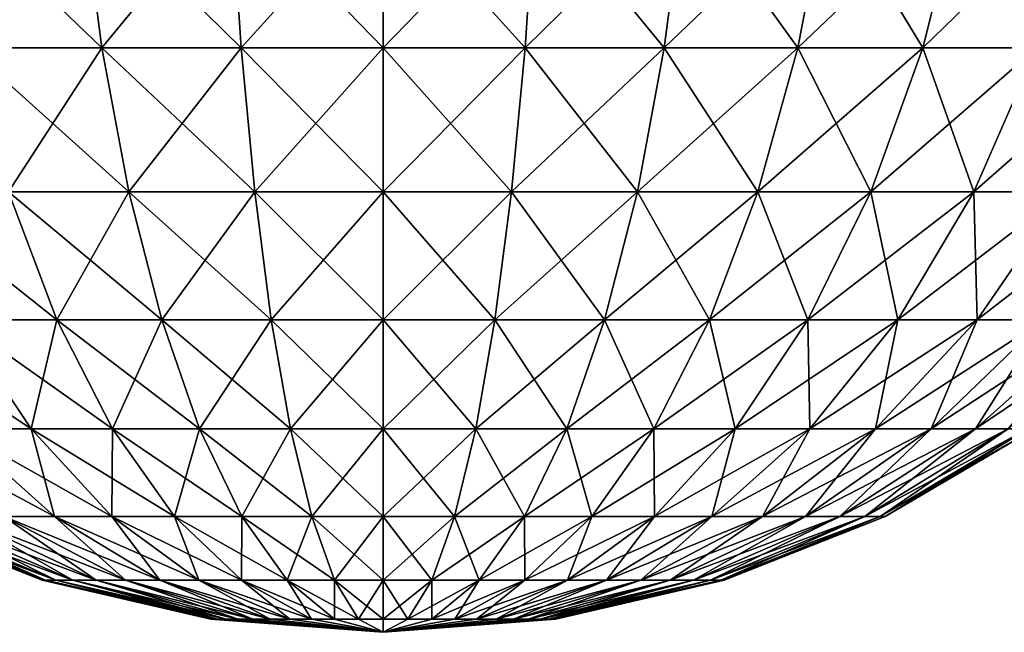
# Model space of a CAD drawing. Header units: millimetres. Extents: x -80 to 80, y -103 to 69.
# Tile 2 of 26: x -25 to 43, y -103 to -60. Entities that reach past the tile are written whole.
import ezdxf

# ---------------------------------------------------------------- set-up
doc = ezdxf.new("R2010")
doc.units = ezdxf.units.MM
doc.header["$LTSCALE"] = 65.185185
doc.layers.add('13', color=7, linetype='CONTINUOUS')
doc.layers.add('14', color=7, linetype='CONTINUOUS')

msp = doc.modelspace()

# ---------------------------------------------------------------- linework, layer by layer
at = {"layer": '13', "color": 250, "linetype": 'Continuous', "true_color": 0x1c1c1c}
for points in [[(-19.668, -61.763, 110.982), (-31.118, -50.777, 112.138), (-29, -61.763, 107.501), (-19.668, -61.763, 110.982)], [(-21.104, -50.777, 115.873), (-31.118, -50.777, 112.138), (-19.668, -61.763, 110.982), (-21.104, -50.777, 115.873)], [(-31.118, -50.777, -24.138), (-21.104, -50.777, -27.873), (-29, -61.763, -19.501), (-31.118, -50.777, -24.138)], [(-29, -61.763, -19.501), (-21.104, -50.777, -27.873), (-19.668, -61.763, -22.982), (-29, -61.763, -19.501)], [(-9.935, -61.763, 113.099), (-21.104, -50.777, 115.873), (-19.668, -61.763, 110.982), (-9.935, -61.763, 113.099)], [(-10.66, -50.777, 118.145), (-21.104, -50.777, 115.873), (-9.935, -61.763, 113.099), (-10.66, -50.777, 118.145)], [(-21.104, -50.777, -27.873), (-10.66, -50.777, -30.145), (-19.668, -61.763, -22.982), (-21.104, -50.777, -27.873)], [(-19.668, -61.763, -22.982), (-10.66, -50.777, -30.145), (-9.935, -61.763, -25.099), (-19.668, -61.763, -22.982)], [(-10.66, -50.777, -30.145), (0, -50.777, -30.908), (-9.935, -61.763, -25.099), (-10.66, -50.777, -30.145)], [(0, -61.763, 113.81), (-10.66, -50.777, 118.145), (-9.935, -61.763, 113.099), (0, -61.763, 113.81)], [(0, -50.777, 118.908), (-10.66, -50.777, 118.145), (0, -61.763, 113.81), (0, -50.777, 118.908)], [(0, -50.777, -30.908), (0, -61.763, -25.81), (-9.935, -61.763, -25.099), (0, -50.777, -30.908)], [(-19.668, -61.763, 110.982), (-29, -61.763, 107.501), (-17.781, -71.853, 104.555), (-19.668, -61.763, 110.982)], [(-17.781, -71.853, 104.555), (-29, -61.763, 107.501), (-26.218, -71.853, 101.409), (-17.781, -71.853, 104.555)], [(-29, -61.763, -19.501), (-19.668, -61.763, -22.982), (-26.218, -71.853, -13.409), (-29, -61.763, -19.501)], [(-26.218, -71.853, -13.409), (-19.668, -61.763, -22.982), (-17.781, -71.853, -16.555), (-26.218, -71.853, -13.409)], [(-9.935, -61.763, 113.099), (-19.668, -61.763, 110.982), (-8.982, -71.853, 106.469), (-9.935, -61.763, 113.099)], [(-8.982, -71.853, 106.469), (-19.668, -61.763, 110.982), (-17.781, -71.853, 104.555), (-8.982, -71.853, 106.469)], [(-19.668, -61.763, -22.982), (-9.935, -61.763, -25.099), (-17.781, -71.853, -16.555), (-19.668, -61.763, -22.982)], [(-17.781, -71.853, -16.555), (-9.935, -61.763, -25.099), (-8.982, -71.853, -18.469), (-17.781, -71.853, -16.555)], [(0, -71.853, 107.112), (-9.935, -61.763, 113.099), (-8.982, -71.853, 106.469), (0, -71.853, 107.112)], [(0, -61.763, 113.81), (-9.935, -61.763, 113.099), (0, -71.853, 107.112), (0, -61.763, 113.81)], [(-9.935, -61.763, -25.099), (0, -61.763, -25.81), (-8.982, -71.853, -18.469), (-9.935, -61.763, -25.099)], [(0, -61.763, -25.81), (0, -71.853, -19.112), (-8.982, -71.853, -18.469), (0, -61.763, -25.81)], [(-22.834, -80.816, 94), (-34.121, -71.853, 97.093), (-29.718, -80.816, 90.242), (-22.834, -80.816, 94)], [(-26.218, -71.853, 101.409), (-34.121, -71.853, 97.093), (-22.834, -80.816, 94), (-26.218, -71.853, 101.409)], [(-29.718, -80.816, -2.242), (-26.218, -71.853, -13.409), (-22.834, -80.816, -6), (-29.718, -80.816, -2.242)], [(-15.486, -80.816, 96.741), (-26.218, -71.853, 101.409), (-22.834, -80.816, 94), (-15.486, -80.816, 96.741)], [(-17.781, -71.853, 104.555), (-26.218, -71.853, 101.409), (-15.486, -80.816, 96.741), (-17.781, -71.853, 104.555)], [(-26.218, -71.853, -13.409), (-17.781, -71.853, -16.555), (-22.834, -80.816, -6), (-26.218, -71.853, -13.409)], [(-22.834, -80.816, -6), (-17.781, -71.853, -16.555), (-15.486, -80.816, -8.741), (-22.834, -80.816, -6)], [(-7.823, -80.816, 98.408), (-17.781, -71.853, 104.555), (-15.486, -80.816, 96.741), (-7.823, -80.816, 98.408)], [(-8.982, -71.853, 106.469), (-17.781, -71.853, 104.555), (-7.823, -80.816, 98.408), (-8.982, -71.853, 106.469)], [(-17.781, -71.853, -16.555), (-8.982, -71.853, -18.469), (-15.486, -80.816, -8.741), (-17.781, -71.853, -16.555)], [(-15.486, -80.816, -8.741), (-8.982, -71.853, -18.469), (-7.823, -80.816, -10.408), (-15.486, -80.816, -8.741)], [(0, -80.816, 98.968), (-8.982, -71.853, 106.469), (-7.823, -80.816, 98.408), (0, -80.816, 98.968)], [(0, -71.853, 107.112), (-8.982, -71.853, 106.469), (0, -80.816, 98.968), (0, -71.853, 107.112)], [(-8.982, -71.853, -18.469), (0, -71.853, -19.112), (-7.823, -80.816, -10.408), (-8.982, -71.853, -18.469)], [(0, -71.853, -19.112), (0, -80.816, -10.968), (-7.823, -80.816, -10.408), (0, -71.853, -19.112)], [(-24.634, -88.447, 82.331), (-35.996, -80.816, 85.542), (-29.838, -88.447, 78.435), (-24.634, -88.447, 82.331)], [(-29.718, -80.816, 90.242), (-35.996, -80.816, 85.542), (-24.634, -88.447, 82.331), (-29.718, -80.816, 90.242)], [(-29.838, -88.447, 9.565), (-29.718, -80.816, -2.242), (-24.634, -88.447, 5.669), (-29.838, -88.447, 9.565)], [(-29.718, -80.816, -2.242), (-22.834, -80.816, -6), (-24.634, -88.447, 5.669), (-29.718, -80.816, -2.242)], [(-18.928, -88.447, 85.446), (-29.718, -80.816, 90.242), (-24.634, -88.447, 82.331), (-18.928, -88.447, 85.446)], [(-22.834, -80.816, 94), (-29.718, -80.816, 90.242), (-18.928, -88.447, 85.446), (-22.834, -80.816, 94)], [(-24.634, -88.447, 5.669), (-22.834, -80.816, -6), (-18.928, -88.447, 2.554), (-24.634, -88.447, 5.669)], [(-22.834, -80.816, -6), (-15.486, -80.816, -8.741), (-18.928, -88.447, 2.554), (-22.834, -80.816, -6)], [(-12.837, -88.447, 87.718), (-22.834, -80.816, 94), (-18.928, -88.447, 85.446), (-12.837, -88.447, 87.718)], [(-15.486, -80.816, 96.741), (-22.834, -80.816, 94), (-12.837, -88.447, 87.718), (-15.486, -80.816, 96.741)], [(-18.928, -88.447, 2.554), (-15.486, -80.816, -8.741), (-12.837, -88.447, 0.282), (-18.928, -88.447, 2.554)], [(-15.486, -80.816, -8.741), (-7.823, -80.816, -10.408), (-12.837, -88.447, 0.282), (-15.486, -80.816, -8.741)], [(-6.484, -88.447, 89.1), (-15.486, -80.816, 96.741), (-12.837, -88.447, 87.718), (-6.484, -88.447, 89.1)], [(-7.823, -80.816, 98.408), (-15.486, -80.816, 96.741), (-6.484, -88.447, 89.1), (-7.823, -80.816, 98.408)], [(-12.837, -88.447, 0.282), (-7.823, -80.816, -10.408), (-6.484, -88.447, -1.1), (-12.837, -88.447, 0.282)], [(0, -88.447, 89.564), (-7.823, -80.816, 98.408), (-6.484, -88.447, 89.1), (0, -88.447, 89.564)], [(0, -80.816, 98.968), (-7.823, -80.816, 98.408), (0, -88.447, 89.564), (0, -80.816, 98.968)], [(-7.823, -80.816, -10.408), (0, -80.816, -10.968), (-6.484, -88.447, -1.1), (-7.823, -80.816, -10.408)], [(0, -80.816, -10.968), (0, -88.447, -1.564), (-6.484, -88.447, -1.1), (0, -80.816, -10.968)], [(-22.996, -94.572, 70.539), (-34.435, -88.447, 73.838), (-26.539, -94.572, 66.996), (-22.996, -94.572, 70.539)], [(-29.838, -88.447, 78.435), (-34.435, -88.447, 73.838), (-22.996, -94.572, 70.539), (-29.838, -88.447, 78.435)], [(-26.539, -94.572, 21.004), (-29.838, -88.447, 9.565), (-22.996, -94.572, 17.461), (-26.539, -94.572, 21.004)], [(-29.838, -88.447, 9.565), (-24.634, -88.447, 5.669), (-22.996, -94.572, 17.461), (-29.838, -88.447, 9.565)], [(-18.985, -94.572, 73.542), (-29.838, -88.447, 78.435), (-22.996, -94.572, 70.539), (-18.985, -94.572, 73.542)], [(-24.634, -88.447, 82.331), (-29.838, -88.447, 78.435), (-18.985, -94.572, 73.542), (-24.634, -88.447, 82.331)], [(-24.634, -88.447, 5.669), (-18.928, -88.447, 2.554), (-18.985, -94.572, 14.458), (-24.634, -88.447, 5.669)], [(-14.588, -94.572, 75.943), (-24.634, -88.447, 82.331), (-18.985, -94.572, 73.542), (-14.588, -94.572, 75.943)], [(-18.928, -88.447, 85.446), (-24.634, -88.447, 82.331), (-14.588, -94.572, 75.943), (-18.928, -88.447, 85.446)], [(-22.996, -94.572, 17.461), (-24.634, -88.447, 5.669), (-18.985, -94.572, 14.458), (-22.996, -94.572, 17.461)], [(-18.985, -94.572, 14.458), (-18.928, -88.447, 2.554), (-14.588, -94.572, 12.057), (-18.985, -94.572, 14.458)], [(-9.893, -94.572, 77.694), (-18.928, -88.447, 85.446), (-14.588, -94.572, 75.943), (-9.893, -94.572, 77.694)], [(-12.837, -88.447, 87.718), (-18.928, -88.447, 85.446), (-9.893, -94.572, 77.694), (-12.837, -88.447, 87.718)], [(-18.928, -88.447, 2.554), (-12.837, -88.447, 0.282), (-14.588, -94.572, 12.057), (-18.928, -88.447, 2.554)], [(-14.588, -94.572, 12.057), (-12.837, -88.447, 0.282), (-9.893, -94.572, 10.306), (-14.588, -94.572, 12.057)], [(-4.998, -94.572, 78.759), (-12.837, -88.447, 87.718), (-9.893, -94.572, 77.694), (-4.998, -94.572, 78.759)], [(-6.484, -88.447, 89.1), (-12.837, -88.447, 87.718), (-4.998, -94.572, 78.759), (-6.484, -88.447, 89.1)], [(-12.837, -88.447, 0.282), (-6.484, -88.447, -1.1), (-9.893, -94.572, 10.306), (-12.837, -88.447, 0.282)], [(-9.893, -94.572, 10.306), (-6.484, -88.447, -1.1), (-4.998, -94.572, 9.241), (-9.893, -94.572, 10.306)], [(-6.484, -88.447, -1.1), (0, -88.447, -1.564), (-4.998, -94.572, 9.241), (-6.484, -88.447, -1.1)], [(0, -94.572, 79.116), (-6.484, -88.447, 89.1), (-4.998, -94.572, 78.759), (0, -94.572, 79.116)], [(0, -88.447, 89.564), (-6.484, -88.447, 89.1), (0, -94.572, 79.116), (0, -88.447, 89.564)], [(0, -88.447, -1.564), (0, -94.572, 8.884), (-4.998, -94.572, 9.241), (0, -88.447, -1.564)], [(-23.621, -99.049, 47.396), (-35.116, -94.572, 44), (-23.863, -99.049, 44), (-23.621, -99.049, 47.396)], [(-35.116, -94.572, 44), (-34.759, -94.572, 39.002), (-23.863, -99.049, 44), (-35.116, -94.572, 44)], [(-34.759, -94.572, 48.998), (-35.116, -94.572, 44), (-23.621, -99.049, 47.396), (-34.759, -94.572, 48.998)], [(-23.863, -99.049, 44), (-34.759, -94.572, 39.002), (-23.621, -99.049, 40.604), (-23.863, -99.049, 44)], [(-34.759, -94.572, 39.002), (-33.694, -94.572, 34.107), (-23.621, -99.049, 40.604), (-34.759, -94.572, 39.002)], [(-22.897, -99.049, 50.723), (-34.759, -94.572, 48.998), (-23.621, -99.049, 47.396), (-22.897, -99.049, 50.723)], [(-33.694, -94.572, 53.893), (-34.759, -94.572, 48.998), (-22.897, -99.049, 50.723), (-33.694, -94.572, 53.893)], [(-23.621, -99.049, 40.604), (-33.694, -94.572, 34.107), (-22.897, -99.049, 37.277), (-23.621, -99.049, 40.604)], [(-33.694, -94.572, 34.107), (-31.943, -94.572, 29.412), (-22.897, -99.049, 37.277), (-33.694, -94.572, 34.107)], [(-21.707, -99.049, 53.913), (-33.694, -94.572, 53.893), (-22.897, -99.049, 50.723), (-21.707, -99.049, 53.913)], [(-31.943, -94.572, 58.588), (-33.694, -94.572, 53.893), (-21.707, -99.049, 53.913), (-31.943, -94.572, 58.588)], [(-22.897, -99.049, 37.277), (-31.943, -94.572, 29.412), (-21.707, -99.049, 34.087), (-22.897, -99.049, 37.277)], [(-31.943, -94.572, 29.412), (-29.542, -94.572, 25.015), (-21.707, -99.049, 34.087), (-31.943, -94.572, 29.412)], [(-20.075, -99.049, 56.902), (-31.943, -94.572, 58.588), (-21.707, -99.049, 53.913), (-20.075, -99.049, 56.902)], [(-29.542, -94.572, 62.985), (-31.943, -94.572, 58.588), (-20.075, -99.049, 56.902), (-29.542, -94.572, 62.985)], [(-29.542, -94.572, 25.015), (-26.539, -94.572, 21.004), (-20.075, -99.049, 31.098), (-29.542, -94.572, 25.015)], [(-21.707, -99.049, 34.087), (-29.542, -94.572, 25.015), (-20.075, -99.049, 31.098), (-21.707, -99.049, 34.087)], [(-18.035, -99.049, 59.627), (-29.542, -94.572, 62.985), (-20.075, -99.049, 56.902), (-18.035, -99.049, 59.627)], [(-26.539, -94.572, 66.996), (-29.542, -94.572, 62.985), (-18.035, -99.049, 59.627), (-26.539, -94.572, 66.996)], [(-20.075, -99.049, 31.098), (-26.539, -94.572, 21.004), (-18.035, -99.049, 28.373), (-20.075, -99.049, 31.098)], [(-26.539, -94.572, 21.004), (-22.996, -94.572, 17.461), (-18.035, -99.049, 28.373), (-26.539, -94.572, 21.004)], [(-15.627, -99.049, 62.035), (-26.539, -94.572, 66.996), (-18.035, -99.049, 59.627), (-15.627, -99.049, 62.035)], [(-22.996, -94.572, 70.539), (-26.539, -94.572, 66.996), (-15.627, -99.049, 62.035), (-22.996, -94.572, 70.539)], [(-18.035, -99.049, 28.373), (-22.996, -94.572, 17.461), (-15.627, -99.049, 25.965), (-18.035, -99.049, 28.373)], [(-22.996, -94.572, 17.461), (-18.985, -94.572, 14.458), (-15.627, -99.049, 25.965), (-22.996, -94.572, 17.461)], [(-12.902, -99.049, 64.075), (-22.996, -94.572, 70.539), (-15.627, -99.049, 62.035), (-12.902, -99.049, 64.075)], [(-18.985, -94.572, 73.542), (-22.996, -94.572, 70.539), (-12.902, -99.049, 64.075), (-18.985, -94.572, 73.542)], [(-15.627, -99.049, 25.965), (-18.985, -94.572, 14.458), (-12.902, -99.049, 23.925), (-15.627, -99.049, 25.965)], [(-18.985, -94.572, 14.458), (-14.588, -94.572, 12.057), (-12.902, -99.049, 23.925), (-18.985, -94.572, 14.458)], [(-9.913, -99.049, 65.707), (-18.985, -94.572, 73.542), (-12.902, -99.049, 64.075), (-9.913, -99.049, 65.707)], [(-14.588, -94.572, 75.943), (-18.985, -94.572, 73.542), (-9.913, -99.049, 65.707), (-14.588, -94.572, 75.943)], [(-12.902, -99.049, 23.925), (-14.588, -94.572, 12.057), (-9.913, -99.049, 22.293), (-12.902, -99.049, 23.925)], [(-14.588, -94.572, 12.057), (-9.893, -94.572, 10.306), (-9.913, -99.049, 22.293), (-14.588, -94.572, 12.057)], [(-9.893, -94.572, 77.694), (-14.588, -94.572, 75.943), (-6.723, -99.049, 66.897), (-9.893, -94.572, 77.694)], [(-6.723, -99.049, 66.897), (-14.588, -94.572, 75.943), (-9.913, -99.049, 65.707), (-6.723, -99.049, 66.897)], [(-9.913, -99.049, 22.293), (-9.893, -94.572, 10.306), (-6.723, -99.049, 21.103), (-9.913, -99.049, 22.293)], [(-9.893, -94.572, 10.306), (-4.998, -94.572, 9.241), (-6.723, -99.049, 21.103), (-9.893, -94.572, 10.306)], [(-4.998, -94.572, 78.759), (-9.893, -94.572, 77.694), (-3.396, -99.049, 67.621), (-4.998, -94.572, 78.759)], [(-3.396, -99.049, 67.621), (-9.893, -94.572, 77.694), (-6.723, -99.049, 66.897), (-3.396, -99.049, 67.621)], [(-6.723, -99.049, 21.103), (-4.998, -94.572, 9.241), (-3.396, -99.049, 20.379), (-6.723, -99.049, 21.103)], [(0, -99.049, 67.863), (-4.998, -94.572, 78.759), (-3.396, -99.049, 67.621), (0, -99.049, 67.863)], [(0, -94.572, 79.116), (-4.998, -94.572, 78.759), (0, -99.049, 67.863), (0, -94.572, 79.116)], [(-4.998, -94.572, 9.241), (0, -94.572, 8.884), (-3.396, -99.049, 20.379), (-4.998, -94.572, 9.241)], [(0, -94.572, 8.884), (0, -99.049, 20.137), (-3.396, -99.049, 20.379), (0, -94.572, 8.884)], [(-11.941, -101.776, 45.717), (-23.621, -99.049, 47.396), (-23.863, -99.049, 44), (-11.941, -101.776, 45.717)], [(-12.064, -101.776, 44), (-23.863, -99.049, 44), (-23.621, -99.049, 40.604), (-12.064, -101.776, 44)], [(-12.064, -101.776, 44), (-11.941, -101.776, 45.717), (-23.863, -99.049, 44), (-12.064, -101.776, 44)], [(-11.941, -101.776, 45.717), (-11.575, -101.776, 47.399), (-23.621, -99.049, 47.396), (-11.941, -101.776, 45.717)], [(-11.941, -101.776, 42.283), (-23.621, -99.049, 40.604), (-22.897, -99.049, 37.277), (-11.941, -101.776, 42.283)], [(-11.941, -101.776, 42.283), (-12.064, -101.776, 44), (-23.621, -99.049, 40.604), (-11.941, -101.776, 42.283)], [(-11.575, -101.776, 47.399), (-22.897, -99.049, 50.723), (-23.621, -99.049, 47.396), (-11.575, -101.776, 47.399)], [(-11.575, -101.776, 47.399), (-10.974, -101.776, 49.012), (-22.897, -99.049, 50.723), (-11.575, -101.776, 47.399)], [(-11.575, -101.776, 40.601), (-22.897, -99.049, 37.277), (-21.707, -99.049, 34.087), (-11.575, -101.776, 40.601)], [(-11.575, -101.776, 40.601), (-11.941, -101.776, 42.283), (-22.897, -99.049, 37.277), (-11.575, -101.776, 40.601)], [(-10.974, -101.776, 49.012), (-21.707, -99.049, 53.913), (-22.897, -99.049, 50.723), (-10.974, -101.776, 49.012)], [(-10.974, -101.776, 38.988), (-21.707, -99.049, 34.087), (-20.075, -99.049, 31.098), (-10.974, -101.776, 38.988)], [(-10.974, -101.776, 38.988), (-11.575, -101.776, 40.601), (-21.707, -99.049, 34.087), (-10.974, -101.776, 38.988)], [(-10.149, -101.776, 50.522), (-20.075, -99.049, 56.902), (-21.707, -99.049, 53.913), (-10.149, -101.776, 50.522)], [(-10.974, -101.776, 49.012), (-10.149, -101.776, 50.522), (-21.707, -99.049, 53.913), (-10.974, -101.776, 49.012)], [(-10.149, -101.776, 37.478), (-10.974, -101.776, 38.988), (-20.075, -99.049, 31.098), (-10.149, -101.776, 37.478)], [(-10.149, -101.776, 37.478), (-20.075, -99.049, 31.098), (-18.035, -99.049, 28.373), (-10.149, -101.776, 37.478)], [(-9.117, -101.776, 51.9), (-18.035, -99.049, 59.627), (-20.075, -99.049, 56.902), (-9.117, -101.776, 51.9)], [(-10.149, -101.776, 50.522), (-9.117, -101.776, 51.9), (-20.075, -99.049, 56.902), (-10.149, -101.776, 50.522)], [(-9.117, -101.776, 36.1), (-18.035, -99.049, 28.373), (-15.627, -99.049, 25.965), (-9.117, -101.776, 36.1)], [(-9.117, -101.776, 36.1), (-10.149, -101.776, 37.478), (-18.035, -99.049, 28.373), (-9.117, -101.776, 36.1)], [(-7.9, -101.776, 53.117), (-15.627, -99.049, 62.035), (-18.035, -99.049, 59.627), (-7.9, -101.776, 53.117)], [(-9.117, -101.776, 51.9), (-7.9, -101.776, 53.117), (-18.035, -99.049, 59.627), (-9.117, -101.776, 51.9)], [(-7.9, -101.776, 34.883), (-15.627, -99.049, 25.965), (-12.902, -99.049, 23.925), (-7.9, -101.776, 34.883)], [(-7.9, -101.776, 34.883), (-9.117, -101.776, 36.1), (-15.627, -99.049, 25.965), (-7.9, -101.776, 34.883)], [(-6.522, -101.776, 54.149), (-12.902, -99.049, 64.075), (-15.627, -99.049, 62.035), (-6.522, -101.776, 54.149)], [(-7.9, -101.776, 53.117), (-6.522, -101.776, 54.149), (-15.627, -99.049, 62.035), (-7.9, -101.776, 53.117)], [(-6.522, -101.776, 33.851), (-12.902, -99.049, 23.925), (-9.913, -99.049, 22.293), (-6.522, -101.776, 33.851)], [(-6.522, -101.776, 33.851), (-7.9, -101.776, 34.883), (-12.902, -99.049, 23.925), (-6.522, -101.776, 33.851)], [(-6.522, -101.776, 54.149), (-5.012, -101.776, 54.974), (-12.902, -99.049, 64.075), (-6.522, -101.776, 54.149)], [(-5.012, -101.776, 54.974), (-9.913, -99.049, 65.707), (-12.902, -99.049, 64.075), (-5.012, -101.776, 54.974)], [(-5.012, -101.776, 33.026), (-9.913, -99.049, 22.293), (-6.723, -99.049, 21.103), (-5.012, -101.776, 33.026)], [(-5.012, -101.776, 33.026), (-6.522, -101.776, 33.851), (-9.913, -99.049, 22.293), (-5.012, -101.776, 33.026)], [(-5.012, -101.776, 54.974), (-3.399, -101.776, 55.575), (-9.913, -99.049, 65.707), (-5.012, -101.776, 54.974)], [(-3.399, -101.776, 55.575), (-6.723, -99.049, 66.897), (-9.913, -99.049, 65.707), (-3.399, -101.776, 55.575)], [(-3.399, -101.776, 32.425), (-6.723, -99.049, 21.103), (-3.396, -99.049, 20.379), (-3.399, -101.776, 32.425)], [(-3.399, -101.776, 32.425), (-5.012, -101.776, 33.026), (-6.723, -99.049, 21.103), (-3.399, -101.776, 32.425)], [(-1.717, -101.776, 55.941), (-3.396, -99.049, 67.621), (-6.723, -99.049, 66.897), (-1.717, -101.776, 55.941)], [(-3.399, -101.776, 55.575), (-1.717, -101.776, 55.941), (-6.723, -99.049, 66.897), (-3.399, -101.776, 55.575)], [(-1.717, -101.776, 32.059), (-3.399, -101.776, 32.425), (-3.396, -99.049, 20.379), (-1.717, -101.776, 32.059)], [(0, -99.049, 20.137), (-1.717, -101.776, 32.059), (-3.396, -99.049, 20.379), (0, -99.049, 20.137)], [(0, -101.776, 56.064), (0, -99.049, 67.863), (-3.396, -99.049, 67.621), (0, -101.776, 56.064)], [(-1.717, -101.776, 55.941), (0, -101.776, 56.064), (-3.396, -99.049, 67.621), (-1.717, -101.776, 55.941)], [(0, -101.776, 31.936), (-1.717, -101.776, 32.059), (0, -99.049, 20.137), (0, -101.776, 31.936)], [(-12.064, -101.776, 44), (0, -102.691, 44), (-11.941, -101.776, 45.717), (-12.064, -101.776, 44)], [(-11.941, -101.776, 42.283), (0, -102.691, 44), (-12.064, -101.776, 44), (-11.941, -101.776, 42.283)], [(-11.575, -101.776, 40.601), (0, -102.691, 44), (-11.941, -101.776, 42.283), (-11.575, -101.776, 40.601)], [(-11.941, -101.776, 45.717), (0, -102.691, 44), (-11.575, -101.776, 47.399), (-11.941, -101.776, 45.717)], [(-10.974, -101.776, 38.988), (0, -102.691, 44), (-11.575, -101.776, 40.601), (-10.974, -101.776, 38.988)], [(-11.575, -101.776, 47.399), (0, -102.691, 44), (-10.974, -101.776, 49.012), (-11.575, -101.776, 47.399)], [(-10.149, -101.776, 37.478), (0, -102.691, 44), (-10.974, -101.776, 38.988), (-10.149, -101.776, 37.478)], [(-10.974, -101.776, 49.012), (0, -102.691, 44), (-10.149, -101.776, 50.522), (-10.974, -101.776, 49.012)], [(-9.117, -101.776, 36.1), (0, -102.691, 44), (-10.149, -101.776, 37.478), (-9.117, -101.776, 36.1)], [(-10.149, -101.776, 50.522), (0, -102.691, 44), (-9.117, -101.776, 51.9), (-10.149, -101.776, 50.522)], [(-7.9, -101.776, 34.883), (0, -102.691, 44), (-9.117, -101.776, 36.1), (-7.9, -101.776, 34.883)], [(-9.117, -101.776, 51.9), (0, -102.691, 44), (-7.9, -101.776, 53.117), (-9.117, -101.776, 51.9)], [(-6.522, -101.776, 33.851), (0, -102.691, 44), (-7.9, -101.776, 34.883), (-6.522, -101.776, 33.851)], [(-7.9, -101.776, 53.117), (0, -102.691, 44), (-6.522, -101.776, 54.149), (-7.9, -101.776, 53.117)], [(-5.012, -101.776, 33.026), (0, -102.691, 44), (-6.522, -101.776, 33.851), (-5.012, -101.776, 33.026)], [(-6.522, -101.776, 54.149), (0, -102.691, 44), (-5.012, -101.776, 54.974), (-6.522, -101.776, 54.149)], [(-3.399, -101.776, 32.425), (0, -102.691, 44), (-5.012, -101.776, 33.026), (-3.399, -101.776, 32.425)], [(-5.012, -101.776, 54.974), (0, -102.691, 44), (-3.399, -101.776, 55.575), (-5.012, -101.776, 54.974)], [(-1.717, -101.776, 32.059), (0, -102.691, 44), (-3.399, -101.776, 32.425), (-1.717, -101.776, 32.059)], [(-3.399, -101.776, 55.575), (0, -102.691, 44), (-1.717, -101.776, 55.941), (-3.399, -101.776, 55.575)], [(0, -101.776, 31.936), (0, -102.691, 44), (-1.717, -101.776, 32.059), (0, -101.776, 31.936)], [(-1.717, -101.776, 55.941), (0, -102.691, 44), (0, -101.776, 56.064), (-1.717, -101.776, 55.941)]]:
    msp.add_3dface(points, dxfattribs=at)
at = {"layer": '14', "color": 250, "linetype": 'Continuous', "true_color": 0x1c1c1c}
for points in [[(0, -61.763, -25.81), (10.66, -50.777, -30.145), (9.935, -61.763, -25.099), (0, -61.763, -25.81)], [(10.66, -50.777, 118.145), (0, -50.777, 118.908), (9.935, -61.763, 113.099), (10.66, -50.777, 118.145)], [(0, -50.777, 118.908), (0, -61.763, 113.81), (9.935, -61.763, 113.099), (0, -50.777, 118.908)], [(0, -61.763, -25.81), (0, -50.777, -30.908), (10.66, -50.777, -30.145), (0, -61.763, -25.81)], [(10.66, -50.777, -30.145), (21.104, -50.777, -27.873), (9.935, -61.763, -25.099), (10.66, -50.777, -30.145)], [(9.935, -61.763, -25.099), (21.104, -50.777, -27.873), (19.668, -61.763, -22.982), (9.935, -61.763, -25.099)], [(19.668, -61.763, 110.982), (10.66, -50.777, 118.145), (9.935, -61.763, 113.099), (19.668, -61.763, 110.982)], [(21.104, -50.777, 115.873), (10.66, -50.777, 118.145), (19.668, -61.763, 110.982), (21.104, -50.777, 115.873)], [(21.104, -50.777, -27.873), (31.118, -50.777, -24.138), (19.668, -61.763, -22.982), (21.104, -50.777, -27.873)], [(19.668, -61.763, -22.982), (31.118, -50.777, -24.138), (29, -61.763, -19.501), (19.668, -61.763, -22.982)], [(29, -61.763, 107.501), (21.104, -50.777, 115.873), (19.668, -61.763, 110.982), (29, -61.763, 107.501)], [(31.118, -50.777, 112.138), (21.104, -50.777, 115.873), (29, -61.763, 107.501), (31.118, -50.777, 112.138)], [(31.118, -50.777, -24.138), (40.498, -50.777, -19.016), (29, -61.763, -19.501), (31.118, -50.777, -24.138)], [(29, -61.763, -19.501), (40.498, -50.777, -19.016), (37.742, -61.763, -14.728), (29, -61.763, -19.501)], [(37.742, -61.763, 102.728), (31.118, -50.777, 112.138), (29, -61.763, 107.501), (37.742, -61.763, 102.728)], [(40.498, -50.777, 107.016), (31.118, -50.777, 112.138), (37.742, -61.763, 102.728), (40.498, -50.777, 107.016)], [(45.716, -61.763, 96.759), (40.498, -50.777, 107.016), (37.742, -61.763, 102.728), (45.716, -61.763, 96.759)], [(40.498, -50.777, -19.016), (49.054, -50.777, -12.611), (37.742, -61.763, -14.728), (40.498, -50.777, -19.016)], [(37.742, -61.763, -14.728), (49.054, -50.777, -12.611), (45.716, -61.763, -8.759), (37.742, -61.763, -14.728)], [(49.054, -50.777, 100.611), (40.498, -50.777, 107.016), (45.716, -61.763, 96.759), (49.054, -50.777, 100.611)], [(0, -71.853, -19.112), (9.935, -61.763, -25.099), (8.982, -71.853, -18.469), (0, -71.853, -19.112)], [(9.935, -61.763, 113.099), (0, -61.763, 113.81), (8.982, -71.853, 106.469), (9.935, -61.763, 113.099)], [(0, -61.763, 113.81), (0, -71.853, 107.112), (8.982, -71.853, 106.469), (0, -61.763, 113.81)], [(0, -71.853, -19.112), (0, -61.763, -25.81), (9.935, -61.763, -25.099), (0, -71.853, -19.112)], [(17.781, -71.853, 104.555), (9.935, -61.763, 113.099), (8.982, -71.853, 106.469), (17.781, -71.853, 104.555)], [(8.982, -71.853, -18.469), (19.668, -61.763, -22.982), (17.781, -71.853, -16.555), (8.982, -71.853, -18.469)], [(9.935, -61.763, -25.099), (19.668, -61.763, -22.982), (8.982, -71.853, -18.469), (9.935, -61.763, -25.099)], [(19.668, -61.763, 110.982), (9.935, -61.763, 113.099), (17.781, -71.853, 104.555), (19.668, -61.763, 110.982)], [(26.218, -71.853, 101.409), (19.668, -61.763, 110.982), (17.781, -71.853, 104.555), (26.218, -71.853, 101.409)], [(17.781, -71.853, -16.555), (29, -61.763, -19.501), (26.218, -71.853, -13.409), (17.781, -71.853, -16.555)], [(19.668, -61.763, -22.982), (29, -61.763, -19.501), (17.781, -71.853, -16.555), (19.668, -61.763, -22.982)], [(29, -61.763, 107.501), (19.668, -61.763, 110.982), (26.218, -71.853, 101.409), (29, -61.763, 107.501)], [(34.121, -71.853, 97.093), (29, -61.763, 107.501), (26.218, -71.853, 101.409), (34.121, -71.853, 97.093)], [(26.218, -71.853, -13.409), (37.742, -61.763, -14.728), (34.121, -71.853, -9.093), (26.218, -71.853, -13.409)], [(29, -61.763, -19.501), (37.742, -61.763, -14.728), (26.218, -71.853, -13.409), (29, -61.763, -19.501)], [(37.742, -61.763, 102.728), (29, -61.763, 107.501), (34.121, -71.853, 97.093), (37.742, -61.763, 102.728)], [(41.329, -71.853, 91.697), (37.742, -61.763, 102.728), (34.121, -71.853, 97.093), (41.329, -71.853, 91.697)], [(34.121, -71.853, -9.093), (45.716, -61.763, -8.759), (41.329, -71.853, -3.697), (34.121, -71.853, -9.093)], [(37.742, -61.763, -14.728), (45.716, -61.763, -8.759), (34.121, -71.853, -9.093), (37.742, -61.763, -14.728)], [(45.716, -61.763, 96.759), (37.742, -61.763, 102.728), (41.329, -71.853, 91.697), (45.716, -61.763, 96.759)], [(47.697, -71.853, 85.329), (45.716, -61.763, 96.759), (41.329, -71.853, 91.697), (47.697, -71.853, 85.329)], [(45.716, -61.763, -8.759), (52.759, -61.763, -1.716), (41.329, -71.853, -3.697), (45.716, -61.763, -8.759)], [(41.329, -71.853, -3.697), (52.759, -61.763, -1.716), (47.697, -71.853, 2.671), (41.329, -71.853, -3.697)], [(0, -71.853, 107.112), (0, -80.816, 98.968), (7.823, -80.816, 98.408), (0, -71.853, 107.112)], [(0, -80.816, -10.968), (0, -71.853, -19.112), (8.982, -71.853, -18.469), (0, -80.816, -10.968)], [(8.982, -71.853, 106.469), (0, -71.853, 107.112), (7.823, -80.816, 98.408), (8.982, -71.853, 106.469)], [(0, -80.816, -10.968), (8.982, -71.853, -18.469), (7.823, -80.816, -10.408), (0, -80.816, -10.968)], [(7.823, -80.816, -10.408), (17.781, -71.853, -16.555), (15.486, -80.816, -8.741), (7.823, -80.816, -10.408)], [(8.982, -71.853, -18.469), (17.781, -71.853, -16.555), (7.823, -80.816, -10.408), (8.982, -71.853, -18.469)], [(15.486, -80.816, 96.741), (8.982, -71.853, 106.469), (7.823, -80.816, 98.408), (15.486, -80.816, 96.741)], [(17.781, -71.853, 104.555), (8.982, -71.853, 106.469), (15.486, -80.816, 96.741), (17.781, -71.853, 104.555)], [(15.486, -80.816, -8.741), (26.218, -71.853, -13.409), (22.834, -80.816, -6), (15.486, -80.816, -8.741)], [(17.781, -71.853, -16.555), (26.218, -71.853, -13.409), (15.486, -80.816, -8.741), (17.781, -71.853, -16.555)], [(22.834, -80.816, 94), (17.781, -71.853, 104.555), (15.486, -80.816, 96.741), (22.834, -80.816, 94)], [(26.218, -71.853, 101.409), (17.781, -71.853, 104.555), (22.834, -80.816, 94), (26.218, -71.853, 101.409)], [(22.834, -80.816, -6), (34.121, -71.853, -9.093), (29.718, -80.816, -2.242), (22.834, -80.816, -6)], [(26.218, -71.853, -13.409), (34.121, -71.853, -9.093), (22.834, -80.816, -6), (26.218, -71.853, -13.409)], [(29.718, -80.816, 90.242), (26.218, -71.853, 101.409), (22.834, -80.816, 94), (29.718, -80.816, 90.242)], [(34.121, -71.853, 97.093), (26.218, -71.853, 101.409), (29.718, -80.816, 90.242), (34.121, -71.853, 97.093)], [(29.718, -80.816, -2.242), (41.329, -71.853, -3.697), (35.996, -80.816, 2.458), (29.718, -80.816, -2.242)], [(34.121, -71.853, -9.093), (41.329, -71.853, -3.697), (29.718, -80.816, -2.242), (34.121, -71.853, -9.093)], [(35.996, -80.816, 85.542), (34.121, -71.853, 97.093), (29.718, -80.816, 90.242), (35.996, -80.816, 85.542)], [(41.329, -71.853, 91.697), (34.121, -71.853, 97.093), (35.996, -80.816, 85.542), (41.329, -71.853, 91.697)], [(35.996, -80.816, 2.458), (47.697, -71.853, 2.671), (41.542, -80.816, 8.004), (35.996, -80.816, 2.458)], [(41.329, -71.853, -3.697), (47.697, -71.853, 2.671), (35.996, -80.816, 2.458), (41.329, -71.853, -3.697)], [(41.542, -80.816, 79.996), (41.329, -71.853, 91.697), (35.996, -80.816, 85.542), (41.542, -80.816, 79.996)], [(47.697, -71.853, 85.329), (41.329, -71.853, 91.697), (41.542, -80.816, 79.996), (47.697, -71.853, 85.329)], [(47.697, -71.853, 2.671), (53.093, -71.853, 9.879), (41.542, -80.816, 8.004), (47.697, -71.853, 2.671)], [(41.542, -80.816, 8.004), (53.093, -71.853, 9.879), (46.242, -80.816, 14.282), (41.542, -80.816, 8.004)], [(46.242, -80.816, 73.718), (47.697, -71.853, 85.329), (41.542, -80.816, 79.996), (46.242, -80.816, 73.718)], [(0, -88.447, -1.564), (7.823, -80.816, -10.408), (6.484, -88.447, -1.1), (0, -88.447, -1.564)], [(7.823, -80.816, 98.408), (0, -80.816, 98.968), (6.484, -88.447, 89.1), (7.823, -80.816, 98.408)], [(0, -80.816, 98.968), (0, -88.447, 89.564), (6.484, -88.447, 89.1), (0, -80.816, 98.968)], [(0, -88.447, -1.564), (0, -80.816, -10.968), (7.823, -80.816, -10.408), (0, -88.447, -1.564)], [(6.484, -88.447, -1.1), (15.486, -80.816, -8.741), (12.837, -88.447, 0.282), (6.484, -88.447, -1.1)], [(7.823, -80.816, -10.408), (15.486, -80.816, -8.741), (6.484, -88.447, -1.1), (7.823, -80.816, -10.408)], [(12.837, -88.447, 87.718), (7.823, -80.816, 98.408), (6.484, -88.447, 89.1), (12.837, -88.447, 87.718)], [(15.486, -80.816, 96.741), (7.823, -80.816, 98.408), (12.837, -88.447, 87.718), (15.486, -80.816, 96.741)], [(12.837, -88.447, 0.282), (22.834, -80.816, -6), (18.928, -88.447, 2.554), (12.837, -88.447, 0.282)], [(15.486, -80.816, -8.741), (22.834, -80.816, -6), (12.837, -88.447, 0.282), (15.486, -80.816, -8.741)], [(18.928, -88.447, 85.446), (15.486, -80.816, 96.741), (12.837, -88.447, 87.718), (18.928, -88.447, 85.446)], [(22.834, -80.816, 94), (15.486, -80.816, 96.741), (18.928, -88.447, 85.446), (22.834, -80.816, 94)], [(18.928, -88.447, 2.554), (29.718, -80.816, -2.242), (24.634, -88.447, 5.669), (18.928, -88.447, 2.554)], [(22.834, -80.816, -6), (29.718, -80.816, -2.242), (18.928, -88.447, 2.554), (22.834, -80.816, -6)], [(24.634, -88.447, 82.331), (22.834, -80.816, 94), (18.928, -88.447, 85.446), (24.634, -88.447, 82.331)], [(29.718, -80.816, 90.242), (22.834, -80.816, 94), (24.634, -88.447, 82.331), (29.718, -80.816, 90.242)], [(29.718, -80.816, -2.242), (35.996, -80.816, 2.458), (24.634, -88.447, 5.669), (29.718, -80.816, -2.242)], [(24.634, -88.447, 5.669), (35.996, -80.816, 2.458), (29.838, -88.447, 9.565), (24.634, -88.447, 5.669)], [(29.838, -88.447, 78.435), (29.718, -80.816, 90.242), (24.634, -88.447, 82.331), (29.838, -88.447, 78.435)], [(35.996, -80.816, 85.542), (29.718, -80.816, 90.242), (29.838, -88.447, 78.435), (35.996, -80.816, 85.542)], [(35.996, -80.816, 2.458), (41.542, -80.816, 8.004), (29.838, -88.447, 9.565), (35.996, -80.816, 2.458)], [(29.838, -88.447, 9.565), (41.542, -80.816, 8.004), (34.435, -88.447, 14.162), (29.838, -88.447, 9.565)], [(34.435, -88.447, 73.838), (35.996, -80.816, 85.542), (29.838, -88.447, 78.435), (34.435, -88.447, 73.838)], [(34.435, -88.447, 14.162), (46.242, -80.816, 14.282), (38.331, -88.447, 19.366), (34.435, -88.447, 14.162)], [(41.542, -80.816, 8.004), (46.242, -80.816, 14.282), (34.435, -88.447, 14.162), (41.542, -80.816, 8.004)], [(38.331, -88.447, 68.634), (41.542, -80.816, 79.996), (34.435, -88.447, 73.838), (38.331, -88.447, 68.634)], [(41.542, -80.816, 79.996), (35.996, -80.816, 85.542), (34.435, -88.447, 73.838), (41.542, -80.816, 79.996)], [(38.331, -88.447, 19.366), (50, -80.816, 21.166), (41.446, -88.447, 25.072), (38.331, -88.447, 19.366)], [(46.242, -80.816, 14.282), (50, -80.816, 21.166), (38.331, -88.447, 19.366), (46.242, -80.816, 14.282)], [(41.446, -88.447, 62.928), (46.242, -80.816, 73.718), (38.331, -88.447, 68.634), (41.446, -88.447, 62.928)], [(46.242, -80.816, 73.718), (41.542, -80.816, 79.996), (38.331, -88.447, 68.634), (46.242, -80.816, 73.718)], [(41.446, -88.447, 25.072), (52.741, -80.816, 28.514), (43.718, -88.447, 31.163), (41.446, -88.447, 25.072)], [(50, -80.816, 21.166), (52.741, -80.816, 28.514), (41.446, -88.447, 25.072), (50, -80.816, 21.166)], [(43.718, -88.447, 56.837), (50, -80.816, 66.834), (41.446, -88.447, 62.928), (43.718, -88.447, 56.837)], [(50, -80.816, 66.834), (46.242, -80.816, 73.718), (41.446, -88.447, 62.928), (50, -80.816, 66.834)], [(0, -94.572, 8.884), (6.484, -88.447, -1.1), (4.998, -94.572, 9.241), (0, -94.572, 8.884)], [(6.484, -88.447, 89.1), (0, -88.447, 89.564), (4.998, -94.572, 78.759), (6.484, -88.447, 89.1)], [(0, -88.447, 89.564), (0, -94.572, 79.116), (4.998, -94.572, 78.759), (0, -88.447, 89.564)], [(0, -94.572, 8.884), (0, -88.447, -1.564), (6.484, -88.447, -1.1), (0, -94.572, 8.884)], [(9.893, -94.572, 77.694), (6.484, -88.447, 89.1), (4.998, -94.572, 78.759), (9.893, -94.572, 77.694)], [(4.998, -94.572, 9.241), (12.837, -88.447, 0.282), (9.893, -94.572, 10.306), (4.998, -94.572, 9.241)], [(6.484, -88.447, -1.1), (12.837, -88.447, 0.282), (4.998, -94.572, 9.241), (6.484, -88.447, -1.1)], [(12.837, -88.447, 87.718), (6.484, -88.447, 89.1), (9.893, -94.572, 77.694), (12.837, -88.447, 87.718)], [(14.588, -94.572, 75.943), (12.837, -88.447, 87.718), (9.893, -94.572, 77.694), (14.588, -94.572, 75.943)], [(9.893, -94.572, 10.306), (18.928, -88.447, 2.554), (14.588, -94.572, 12.057), (9.893, -94.572, 10.306)], [(12.837, -88.447, 0.282), (18.928, -88.447, 2.554), (9.893, -94.572, 10.306), (12.837, -88.447, 0.282)], [(18.928, -88.447, 85.446), (12.837, -88.447, 87.718), (14.588, -94.572, 75.943), (18.928, -88.447, 85.446)], [(18.985, -94.572, 73.542), (18.928, -88.447, 85.446), (14.588, -94.572, 75.943), (18.985, -94.572, 73.542)], [(14.588, -94.572, 12.057), (24.634, -88.447, 5.669), (18.985, -94.572, 14.458), (14.588, -94.572, 12.057)], [(18.928, -88.447, 2.554), (24.634, -88.447, 5.669), (14.588, -94.572, 12.057), (18.928, -88.447, 2.554)], [(24.634, -88.447, 82.331), (18.928, -88.447, 85.446), (18.985, -94.572, 73.542), (24.634, -88.447, 82.331)], [(22.996, -94.572, 70.539), (24.634, -88.447, 82.331), (18.985, -94.572, 73.542), (22.996, -94.572, 70.539)], [(18.985, -94.572, 14.458), (29.838, -88.447, 9.565), (22.996, -94.572, 17.461), (18.985, -94.572, 14.458)], [(24.634, -88.447, 5.669), (29.838, -88.447, 9.565), (18.985, -94.572, 14.458), (24.634, -88.447, 5.669)], [(26.539, -94.572, 66.996), (29.838, -88.447, 78.435), (22.996, -94.572, 70.539), (26.539, -94.572, 66.996)], [(29.838, -88.447, 78.435), (24.634, -88.447, 82.331), (22.996, -94.572, 70.539), (29.838, -88.447, 78.435)], [(22.996, -94.572, 17.461), (34.435, -88.447, 14.162), (26.539, -94.572, 21.004), (22.996, -94.572, 17.461)], [(29.838, -88.447, 9.565), (34.435, -88.447, 14.162), (22.996, -94.572, 17.461), (29.838, -88.447, 9.565)], [(34.435, -88.447, 73.838), (29.838, -88.447, 78.435), (26.539, -94.572, 66.996), (34.435, -88.447, 73.838)], [(29.542, -94.572, 62.985), (34.435, -88.447, 73.838), (26.539, -94.572, 66.996), (29.542, -94.572, 62.985)], [(26.539, -94.572, 21.004), (38.331, -88.447, 19.366), (29.542, -94.572, 25.015), (26.539, -94.572, 21.004)], [(34.435, -88.447, 14.162), (38.331, -88.447, 19.366), (26.539, -94.572, 21.004), (34.435, -88.447, 14.162)], [(31.943, -94.572, 58.588), (38.331, -88.447, 68.634), (29.542, -94.572, 62.985), (31.943, -94.572, 58.588)], [(38.331, -88.447, 68.634), (34.435, -88.447, 73.838), (29.542, -94.572, 62.985), (38.331, -88.447, 68.634)], [(38.331, -88.447, 19.366), (41.446, -88.447, 25.072), (29.542, -94.572, 25.015), (38.331, -88.447, 19.366)], [(29.542, -94.572, 25.015), (41.446, -88.447, 25.072), (31.943, -94.572, 29.412), (29.542, -94.572, 25.015)], [(33.694, -94.572, 53.893), (41.446, -88.447, 62.928), (31.943, -94.572, 58.588), (33.694, -94.572, 53.893)], [(41.446, -88.447, 25.072), (43.718, -88.447, 31.163), (31.943, -94.572, 29.412), (41.446, -88.447, 25.072)], [(41.446, -88.447, 62.928), (38.331, -88.447, 68.634), (31.943, -94.572, 58.588), (41.446, -88.447, 62.928)], [(31.943, -94.572, 29.412), (43.718, -88.447, 31.163), (33.694, -94.572, 34.107), (31.943, -94.572, 29.412)], [(34.759, -94.572, 48.998), (43.718, -88.447, 56.837), (33.694, -94.572, 53.893), (34.759, -94.572, 48.998)], [(43.718, -88.447, 56.837), (41.446, -88.447, 62.928), (33.694, -94.572, 53.893), (43.718, -88.447, 56.837)], [(33.694, -94.572, 34.107), (45.1, -88.447, 37.516), (34.759, -94.572, 39.002), (33.694, -94.572, 34.107)], [(43.718, -88.447, 31.163), (45.1, -88.447, 37.516), (33.694, -94.572, 34.107), (43.718, -88.447, 31.163)], [(35.116, -94.572, 44), (45.1, -88.447, 50.484), (34.759, -94.572, 48.998), (35.116, -94.572, 44)], [(45.1, -88.447, 50.484), (43.718, -88.447, 56.837), (34.759, -94.572, 48.998), (45.1, -88.447, 50.484)], [(34.759, -94.572, 39.002), (45.564, -88.447, 44), (35.116, -94.572, 44), (34.759, -94.572, 39.002)], [(45.1, -88.447, 37.516), (45.564, -88.447, 44), (34.759, -94.572, 39.002), (45.1, -88.447, 37.516)], [(45.564, -88.447, 44), (45.1, -88.447, 50.484), (35.116, -94.572, 44), (45.564, -88.447, 44)], [(0, -99.049, 20.137), (4.998, -94.572, 9.241), (3.396, -99.049, 20.379), (0, -99.049, 20.137)], [(4.998, -94.572, 78.759), (0, -94.572, 79.116), (3.396, -99.049, 67.621), (4.998, -94.572, 78.759)], [(0, -94.572, 79.116), (0, -99.049, 67.863), (3.396, -99.049, 67.621), (0, -94.572, 79.116)], [(0, -99.049, 20.137), (0, -94.572, 8.884), (4.998, -94.572, 9.241), (0, -99.049, 20.137)], [(6.723, -99.049, 66.897), (4.998, -94.572, 78.759), (3.396, -99.049, 67.621), (6.723, -99.049, 66.897)], [(4.998, -94.572, 9.241), (9.893, -94.572, 10.306), (3.396, -99.049, 20.379), (4.998, -94.572, 9.241)], [(3.396, -99.049, 20.379), (9.893, -94.572, 10.306), (6.723, -99.049, 21.103), (3.396, -99.049, 20.379)], [(9.893, -94.572, 77.694), (4.998, -94.572, 78.759), (6.723, -99.049, 66.897), (9.893, -94.572, 77.694)], [(9.913, -99.049, 65.707), (9.893, -94.572, 77.694), (6.723, -99.049, 66.897), (9.913, -99.049, 65.707)], [(9.893, -94.572, 10.306), (14.588, -94.572, 12.057), (6.723, -99.049, 21.103), (9.893, -94.572, 10.306)], [(6.723, -99.049, 21.103), (14.588, -94.572, 12.057), (9.913, -99.049, 22.293), (6.723, -99.049, 21.103)], [(14.588, -94.572, 75.943), (9.893, -94.572, 77.694), (9.913, -99.049, 65.707), (14.588, -94.572, 75.943)], [(9.913, -99.049, 22.293), (18.985, -94.572, 14.458), (12.902, -99.049, 23.925), (9.913, -99.049, 22.293)], [(14.588, -94.572, 12.057), (18.985, -94.572, 14.458), (9.913, -99.049, 22.293), (14.588, -94.572, 12.057)], [(12.902, -99.049, 64.075), (14.588, -94.572, 75.943), (9.913, -99.049, 65.707), (12.902, -99.049, 64.075)], [(12.902, -99.049, 23.925), (22.996, -94.572, 17.461), (15.627, -99.049, 25.965), (12.902, -99.049, 23.925)], [(18.985, -94.572, 14.458), (22.996, -94.572, 17.461), (12.902, -99.049, 23.925), (18.985, -94.572, 14.458)], [(15.627, -99.049, 62.035), (18.985, -94.572, 73.542), (12.902, -99.049, 64.075), (15.627, -99.049, 62.035)], [(18.985, -94.572, 73.542), (14.588, -94.572, 75.943), (12.902, -99.049, 64.075), (18.985, -94.572, 73.542)], [(22.996, -94.572, 70.539), (18.985, -94.572, 73.542), (15.627, -99.049, 62.035), (22.996, -94.572, 70.539)], [(22.996, -94.572, 17.461), (26.539, -94.572, 21.004), (15.627, -99.049, 25.965), (22.996, -94.572, 17.461)], [(18.035, -99.049, 59.627), (22.996, -94.572, 70.539), (15.627, -99.049, 62.035), (18.035, -99.049, 59.627)], [(15.627, -99.049, 25.965), (26.539, -94.572, 21.004), (18.035, -99.049, 28.373), (15.627, -99.049, 25.965)], [(20.075, -99.049, 56.902), (26.539, -94.572, 66.996), (18.035, -99.049, 59.627), (20.075, -99.049, 56.902)], [(26.539, -94.572, 66.996), (22.996, -94.572, 70.539), (18.035, -99.049, 59.627), (26.539, -94.572, 66.996)], [(26.539, -94.572, 21.004), (29.542, -94.572, 25.015), (18.035, -99.049, 28.373), (26.539, -94.572, 21.004)], [(18.035, -99.049, 28.373), (29.542, -94.572, 25.015), (20.075, -99.049, 31.098), (18.035, -99.049, 28.373)], [(29.542, -94.572, 62.985), (26.539, -94.572, 66.996), (20.075, -99.049, 56.902), (29.542, -94.572, 62.985)], [(21.707, -99.049, 53.913), (29.542, -94.572, 62.985), (20.075, -99.049, 56.902), (21.707, -99.049, 53.913)], [(20.075, -99.049, 31.098), (31.943, -94.572, 29.412), (21.707, -99.049, 34.087), (20.075, -99.049, 31.098)], [(29.542, -94.572, 25.015), (31.943, -94.572, 29.412), (20.075, -99.049, 31.098), (29.542, -94.572, 25.015)], [(22.897, -99.049, 50.723), (31.943, -94.572, 58.588), (21.707, -99.049, 53.913), (22.897, -99.049, 50.723)], [(21.707, -99.049, 34.087), (33.694, -94.572, 34.107), (22.897, -99.049, 37.277), (21.707, -99.049, 34.087)], [(31.943, -94.572, 58.588), (29.542, -94.572, 62.985), (21.707, -99.049, 53.913), (31.943, -94.572, 58.588)], [(31.943, -94.572, 29.412), (33.694, -94.572, 34.107), (21.707, -99.049, 34.087), (31.943, -94.572, 29.412)], [(22.897, -99.049, 37.277), (34.759, -94.572, 39.002), (23.621, -99.049, 40.604), (22.897, -99.049, 37.277)], [(33.694, -94.572, 53.893), (31.943, -94.572, 58.588), (22.897, -99.049, 50.723), (33.694, -94.572, 53.893)], [(23.621, -99.049, 47.396), (33.694, -94.572, 53.893), (22.897, -99.049, 50.723), (23.621, -99.049, 47.396)], [(33.694, -94.572, 34.107), (34.759, -94.572, 39.002), (22.897, -99.049, 37.277), (33.694, -94.572, 34.107)], [(34.759, -94.572, 39.002), (35.116, -94.572, 44), (23.621, -99.049, 40.604), (34.759, -94.572, 39.002)], [(23.621, -99.049, 40.604), (35.116, -94.572, 44), (23.863, -99.049, 44), (23.621, -99.049, 40.604)], [(34.759, -94.572, 48.998), (33.694, -94.572, 53.893), (23.621, -99.049, 47.396), (34.759, -94.572, 48.998)], [(23.863, -99.049, 44), (34.759, -94.572, 48.998), (23.621, -99.049, 47.396), (23.863, -99.049, 44)], [(35.116, -94.572, 44), (34.759, -94.572, 48.998), (23.863, -99.049, 44), (35.116, -94.572, 44)], [(3.396, -99.049, 67.621), (0, -99.049, 67.863), (1.717, -101.776, 55.941), (3.396, -99.049, 67.621)], [(0, -99.049, 67.863), (0, -101.776, 56.064), (1.717, -101.776, 55.941), (0, -99.049, 67.863)], [(0, -101.776, 31.936), (3.396, -99.049, 20.379), (1.717, -101.776, 32.059), (0, -101.776, 31.936)], [(0, -101.776, 31.936), (0, -99.049, 20.137), (3.396, -99.049, 20.379), (0, -101.776, 31.936)], [(3.396, -99.049, 20.379), (6.723, -99.049, 21.103), (1.717, -101.776, 32.059), (3.396, -99.049, 20.379)], [(1.717, -101.776, 32.059), (6.723, -99.049, 21.103), (3.399, -101.776, 32.425), (1.717, -101.776, 32.059)], [(3.399, -101.776, 55.575), (3.396, -99.049, 67.621), (1.717, -101.776, 55.941), (3.399, -101.776, 55.575)], [(6.723, -99.049, 66.897), (3.396, -99.049, 67.621), (3.399, -101.776, 55.575), (6.723, -99.049, 66.897)], [(5.012, -101.776, 54.974), (6.723, -99.049, 66.897), (3.399, -101.776, 55.575), (5.012, -101.776, 54.974)], [(6.723, -99.049, 21.103), (9.913, -99.049, 22.293), (3.399, -101.776, 32.425), (6.723, -99.049, 21.103)], [(3.399, -101.776, 32.425), (9.913, -99.049, 22.293), (5.012, -101.776, 33.026), (3.399, -101.776, 32.425)], [(9.913, -99.049, 65.707), (6.723, -99.049, 66.897), (5.012, -101.776, 54.974), (9.913, -99.049, 65.707)], [(6.522, -101.776, 54.149), (9.913, -99.049, 65.707), (5.012, -101.776, 54.974), (6.522, -101.776, 54.149)], [(9.913, -99.049, 22.293), (12.902, -99.049, 23.925), (5.012, -101.776, 33.026), (9.913, -99.049, 22.293)], [(5.012, -101.776, 33.026), (12.902, -99.049, 23.925), (6.522, -101.776, 33.851), (5.012, -101.776, 33.026)], [(7.9, -101.776, 53.117), (12.902, -99.049, 64.075), (6.522, -101.776, 54.149), (7.9, -101.776, 53.117)], [(12.902, -99.049, 64.075), (9.913, -99.049, 65.707), (6.522, -101.776, 54.149), (12.902, -99.049, 64.075)], [(12.902, -99.049, 23.925), (15.627, -99.049, 25.965), (6.522, -101.776, 33.851), (12.902, -99.049, 23.925)], [(6.522, -101.776, 33.851), (15.627, -99.049, 25.965), (7.9, -101.776, 34.883), (6.522, -101.776, 33.851)], [(15.627, -99.049, 62.035), (12.902, -99.049, 64.075), (7.9, -101.776, 53.117), (15.627, -99.049, 62.035)], [(9.117, -101.776, 51.9), (15.627, -99.049, 62.035), (7.9, -101.776, 53.117), (9.117, -101.776, 51.9)], [(15.627, -99.049, 25.965), (18.035, -99.049, 28.373), (7.9, -101.776, 34.883), (15.627, -99.049, 25.965)], [(7.9, -101.776, 34.883), (18.035, -99.049, 28.373), (9.117, -101.776, 36.1), (7.9, -101.776, 34.883)], [(18.035, -99.049, 59.627), (15.627, -99.049, 62.035), (9.117, -101.776, 51.9), (18.035, -99.049, 59.627)], [(10.149, -101.776, 50.522), (18.035, -99.049, 59.627), (9.117, -101.776, 51.9), (10.149, -101.776, 50.522)], [(18.035, -99.049, 28.373), (20.075, -99.049, 31.098), (9.117, -101.776, 36.1), (18.035, -99.049, 28.373)], [(9.117, -101.776, 36.1), (20.075, -99.049, 31.098), (10.149, -101.776, 37.478), (9.117, -101.776, 36.1)], [(20.075, -99.049, 56.902), (18.035, -99.049, 59.627), (10.149, -101.776, 50.522), (20.075, -99.049, 56.902)], [(10.974, -101.776, 49.012), (20.075, -99.049, 56.902), (10.149, -101.776, 50.522), (10.974, -101.776, 49.012)], [(10.149, -101.776, 37.478), (21.707, -99.049, 34.087), (10.974, -101.776, 38.988), (10.149, -101.776, 37.478)], [(20.075, -99.049, 31.098), (21.707, -99.049, 34.087), (10.149, -101.776, 37.478), (20.075, -99.049, 31.098)], [(10.974, -101.776, 38.988), (22.897, -99.049, 37.277), (11.575, -101.776, 40.601), (10.974, -101.776, 38.988)], [(21.707, -99.049, 53.913), (20.075, -99.049, 56.902), (10.974, -101.776, 49.012), (21.707, -99.049, 53.913)], [(11.575, -101.776, 47.399), (21.707, -99.049, 53.913), (10.974, -101.776, 49.012), (11.575, -101.776, 47.399)], [(21.707, -99.049, 34.087), (22.897, -99.049, 37.277), (10.974, -101.776, 38.988), (21.707, -99.049, 34.087)], [(11.575, -101.776, 40.601), (23.621, -99.049, 40.604), (11.941, -101.776, 42.283), (11.575, -101.776, 40.601)], [(22.897, -99.049, 50.723), (21.707, -99.049, 53.913), (11.575, -101.776, 47.399), (22.897, -99.049, 50.723)], [(11.941, -101.776, 45.717), (22.897, -99.049, 50.723), (11.575, -101.776, 47.399), (11.941, -101.776, 45.717)], [(22.897, -99.049, 37.277), (23.621, -99.049, 40.604), (11.575, -101.776, 40.601), (22.897, -99.049, 37.277)], [(23.621, -99.049, 40.604), (23.863, -99.049, 44), (11.941, -101.776, 42.283), (23.621, -99.049, 40.604)], [(11.941, -101.776, 42.283), (23.863, -99.049, 44), (12.064, -101.776, 44), (11.941, -101.776, 42.283)], [(23.621, -99.049, 47.396), (22.897, -99.049, 50.723), (11.941, -101.776, 45.717), (23.621, -99.049, 47.396)], [(12.064, -101.776, 44), (23.621, -99.049, 47.396), (11.941, -101.776, 45.717), (12.064, -101.776, 44)], [(23.863, -99.049, 44), (23.621, -99.049, 47.396), (12.064, -101.776, 44), (23.863, -99.049, 44)], [(0, -102.691, 44), (11.575, -101.776, 40.601), (11.941, -101.776, 42.283), (0, -102.691, 44)], [(0, -102.691, 44), (10.974, -101.776, 38.988), (11.575, -101.776, 40.601), (0, -102.691, 44)], [(0, -102.691, 44), (10.149, -101.776, 37.478), (10.974, -101.776, 38.988), (0, -102.691, 44)], [(0, -102.691, 44), (9.117, -101.776, 36.1), (10.149, -101.776, 37.478), (0, -102.691, 44)], [(0, -102.691, 44), (7.9, -101.776, 34.883), (9.117, -101.776, 36.1), (0, -102.691, 44)], [(0, -102.691, 44), (6.522, -101.776, 33.851), (7.9, -101.776, 34.883), (0, -102.691, 44)], [(0, -102.691, 44), (5.012, -101.776, 33.026), (6.522, -101.776, 33.851), (0, -102.691, 44)], [(0, -102.691, 44), (3.399, -101.776, 32.425), (5.012, -101.776, 33.026), (0, -102.691, 44)], [(0, -102.691, 44), (1.717, -101.776, 32.059), (3.399, -101.776, 32.425), (0, -102.691, 44)], [(0, -101.776, 56.064), (0, -102.691, 44), (1.717, -101.776, 55.941), (0, -101.776, 56.064)], [(0, -102.691, 44), (0, -101.776, 31.936), (1.717, -101.776, 32.059), (0, -102.691, 44)], [(0, -102.691, 44), (11.941, -101.776, 42.283), (12.064, -101.776, 44), (0, -102.691, 44)], [(0, -102.691, 44), (3.399, -101.776, 55.575), (1.717, -101.776, 55.941), (0, -102.691, 44)], [(0, -102.691, 44), (5.012, -101.776, 54.974), (3.399, -101.776, 55.575), (0, -102.691, 44)], [(0, -102.691, 44), (6.522, -101.776, 54.149), (5.012, -101.776, 54.974), (0, -102.691, 44)], [(0, -102.691, 44), (7.9, -101.776, 53.117), (6.522, -101.776, 54.149), (0, -102.691, 44)], [(0, -102.691, 44), (9.117, -101.776, 51.9), (7.9, -101.776, 53.117), (0, -102.691, 44)], [(0, -102.691, 44), (10.149, -101.776, 50.522), (9.117, -101.776, 51.9), (0, -102.691, 44)], [(0, -102.691, 44), (10.974, -101.776, 49.012), (10.149, -101.776, 50.522), (0, -102.691, 44)], [(0, -102.691, 44), (11.575, -101.776, 47.399), (10.974, -101.776, 49.012), (0, -102.691, 44)], [(0, -102.691, 44), (11.941, -101.776, 45.717), (11.575, -101.776, 47.399), (0, -102.691, 44)], [(0, -102.691, 44), (12.064, -101.776, 44), (11.941, -101.776, 45.717), (0, -102.691, 44)]]:
    msp.add_3dface(points, dxfattribs=at)

doc.saveas('drawing.dxf')
